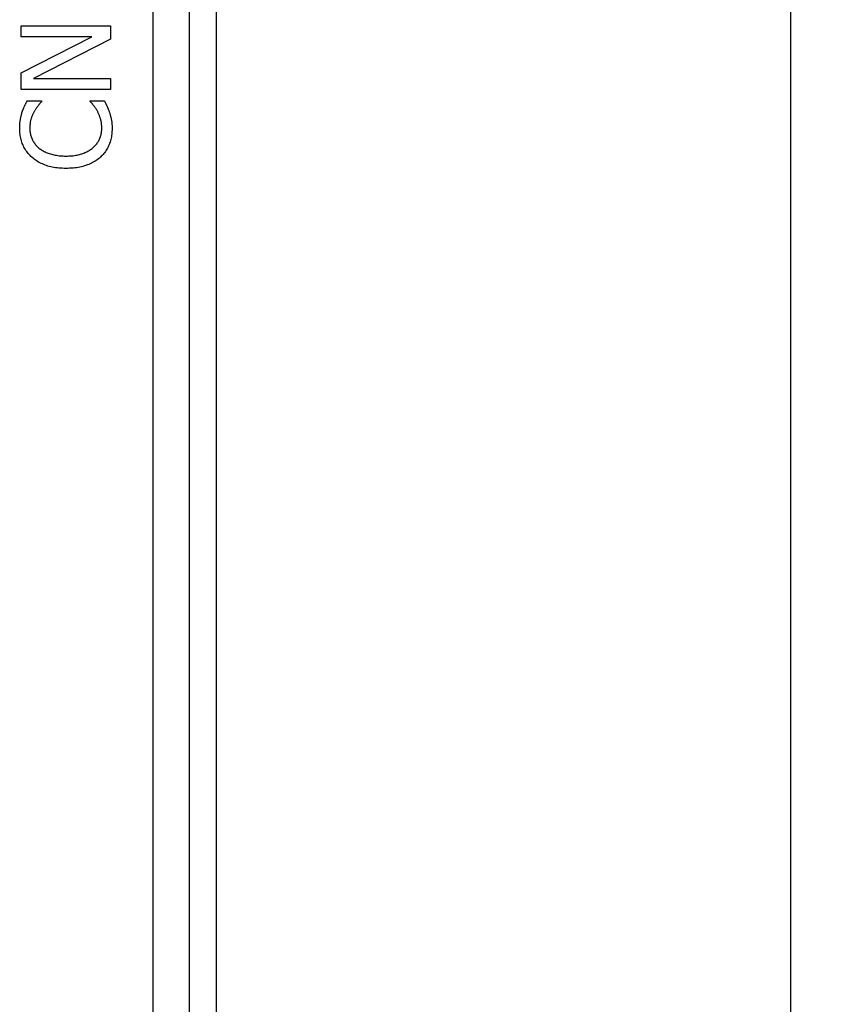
# Model space of a CAD drawing. Extents: x 12123 to 12493, y -1513 to -1171.
# Tile 12 of 33: x 12220 to 12243, y -1343 to -1315. Entities that reach past the tile are written whole.
import ezdxf

# ---------------------------------------------------------------- set-up
doc = ezdxf.new("R2010")
doc.units = 0
doc.layers.get('DEFPOINTS').update_dxf_attribs({"color": 8, "linetype": 'CONTINUOUS'})
doc.layers.add('2', color=2, linetype='CONTINUOUS')
doc.styles.get("Standard").update_dxf_attribs({"font": 'ARIAL.TTF'})
doc.dimstyles.new('ISO-25', dxfattribs={"dimtxt": 8, "dimasz": 8, "dimexe": 1, "dimexo": 1, "dimgap": 3, "dimtad": 1, "dimtxsty": 'STANDARD', "dimcen": 0, "dimclrd": 256, "dimclre": 256, "dimclrt": 2, "dimazin": 3, "dimtfac": 1, "dimtmove": 0, "dimatfit": 3})

# ---------------------------------------------------------------- blocks, each defined once
blk = doc.blocks.new('*D176')
at = {"layer": '2', "color": 7}
for p, q in [((12224.987, -1225.876), (12243.147, -1225.876)), ((12242.147, -1233.876), (12242.147, -1373.876)), ((12225.239, -1381.876), (12243.147, -1381.876))]:
    blk.add_line(p, q, dxfattribs=at)
for points in [[(12240.814, -1233.876), (12243.481, -1233.876), (12242.147, -1225.876)], [(12240.814, -1373.876), (12243.481, -1373.876), (12242.147, -1381.876)]]:
    blk.add_solid(points, dxfattribs=at)
at = {"layer": 'DEFPOINTS', "color": 0}
for p in [(12223.987, -1225.876), (12224.239, -1381.876), (12242.147, -1381.876)]:
    blk.add_point(p, dxfattribs=at)
at = {"layer": '2', "color": 7, "insert": (12235.063, -1303.662), "char_height": 8, "attachment_point": 5, "rotation": 90}
blk.add_mtext('156', dxfattribs=at)

msp = doc.modelspace()

# ---------------------------------------------------------------- linework, layer by layer
at = {"layer": '2', "color": 7}
for p, q in [((12225.799, -1374.883), (12225.799, -1224.87)), ((12223.987, -1225.63), (12223.987, -1374.123)), ((12225.039, -1374.123), (12225.039, -1225.63)), ((12220.244, -1315.364), (12220.244, -1315.049)), ((12220.244, -1315.049), (12222.784, -1315.049)), ((12222.784, -1315.049), (12222.784, -1315.427)), ((12220.244, -1316.387), (12222.255, -1315.364)), ((12222.255, -1315.364), (12220.244, -1315.364)), ((12222.784, -1315.427), (12220.594, -1316.551)), ((12220.244, -1316.866), (12220.244, -1316.387)), ((12220.594, -1316.551), (12222.784, -1316.551)), ((12222.784, -1316.551), (12222.784, -1316.866)), ((12222.784, -1316.866), (12220.244, -1316.866)), ((12220.413, -1317.181), (12220.821, -1317.181)), ((12220.821, -1317.181), (12220.821, -1317.208)), ((12222.208, -1317.206), (12222.208, -1317.181)), ((12222.208, -1317.181), (12222.611, -1317.181))]:
    msp.add_line(p, q, dxfattribs=at)
at = {"layer": '2', "color": 7, "flags": 128}
for points in [[(12220.265, -1317.519), (12220.269, -1317.505), (12220.274, -1317.491), (12220.279, -1317.477), (12220.284, -1317.463), (12220.289, -1317.45), (12220.295, -1317.436), (12220.3, -1317.422), (12220.306, -1317.408), (12220.311, -1317.393), (12220.317, -1317.379), (12220.324, -1317.365), (12220.33, -1317.351), (12220.336, -1317.337), (12220.343, -1317.323), (12220.349, -1317.308), (12220.356, -1317.294), (12220.363, -1317.28), (12220.37, -1317.266), (12220.377, -1317.252), (12220.384, -1317.238), (12220.391, -1317.223), (12220.398, -1317.209), (12220.406, -1317.195), (12220.413, -1317.181)], [(12220.821, -1317.208), (12220.814, -1317.216), (12220.807, -1317.224), (12220.799, -1317.232), (12220.791, -1317.241), (12220.784, -1317.25), (12220.775, -1317.259), (12220.767, -1317.269), (12220.759, -1317.279), (12220.75, -1317.29), (12220.741, -1317.301), (12220.731, -1317.312), (12220.722, -1317.323), (12220.712, -1317.335), (12220.703, -1317.347), (12220.693, -1317.36), (12220.684, -1317.373), (12220.674, -1317.387), (12220.665, -1317.401), (12220.655, -1317.415), (12220.646, -1317.43), (12220.637, -1317.446), (12220.627, -1317.461), (12220.618, -1317.477), (12220.609, -1317.494)], [(12222.412, -1317.475), (12222.403, -1317.46), (12222.394, -1317.445), (12222.385, -1317.431), (12222.376, -1317.416), (12222.367, -1317.402), (12222.358, -1317.389), (12222.349, -1317.375), (12222.34, -1317.363), (12222.33, -1317.35), (12222.321, -1317.338), (12222.312, -1317.326), (12222.303, -1317.314), (12222.294, -1317.303), (12222.285, -1317.292), (12222.276, -1317.281), (12222.268, -1317.271), (12222.259, -1317.262), (12222.251, -1317.252), (12222.243, -1317.244), (12222.236, -1317.235), (12222.229, -1317.227), (12222.222, -1317.22), (12222.215, -1317.213), (12222.208, -1317.206)], [(12222.611, -1317.181), (12222.618, -1317.195), (12222.624, -1317.209), (12222.631, -1317.223), (12222.637, -1317.236), (12222.644, -1317.25), (12222.65, -1317.263), (12222.656, -1317.276), (12222.662, -1317.289), (12222.668, -1317.302), (12222.675, -1317.315), (12222.681, -1317.327), (12222.687, -1317.34), (12222.693, -1317.352), (12222.699, -1317.365), (12222.704, -1317.379), (12222.71, -1317.392), (12222.716, -1317.407), (12222.722, -1317.421), (12222.728, -1317.437), (12222.733, -1317.452), (12222.739, -1317.468), (12222.744, -1317.485), (12222.75, -1317.501), (12222.756, -1317.519)], [(12220.199, -1317.965), (12220.199, -1317.944), (12220.2, -1317.923), (12220.2, -1317.903), (12220.201, -1317.882), (12220.202, -1317.862), (12220.204, -1317.842), (12220.205, -1317.822), (12220.207, -1317.802), (12220.21, -1317.783), (12220.212, -1317.763), (12220.215, -1317.744), (12220.218, -1317.726), (12220.221, -1317.707), (12220.224, -1317.689), (12220.228, -1317.671), (12220.231, -1317.653), (12220.235, -1317.635), (12220.239, -1317.618), (12220.243, -1317.601), (12220.247, -1317.584), (12220.251, -1317.567), (12220.256, -1317.551), (12220.26, -1317.535), (12220.265, -1317.519)], [(12220.609, -1317.494), (12220.6, -1317.51), (12220.591, -1317.527), (12220.583, -1317.543), (12220.575, -1317.56), (12220.568, -1317.578), (12220.56, -1317.595), (12220.553, -1317.613), (12220.546, -1317.631), (12220.539, -1317.649), (12220.533, -1317.667), (12220.527, -1317.686), (12220.521, -1317.705), (12220.516, -1317.724), (12220.511, -1317.744), (12220.506, -1317.764), (12220.502, -1317.785), (12220.499, -1317.806), (12220.496, -1317.828), (12220.493, -1317.85), (12220.491, -1317.872), (12220.489, -1317.895), (12220.488, -1317.919), (12220.487, -1317.943), (12220.487, -1317.967)], [(12222.537, -1317.967), (12222.537, -1317.943), (12222.536, -1317.919), (12222.535, -1317.896), (12222.533, -1317.872), (12222.531, -1317.849), (12222.528, -1317.827), (12222.525, -1317.804), (12222.521, -1317.782), (12222.517, -1317.76), (12222.512, -1317.739), (12222.507, -1317.718), (12222.501, -1317.697), (12222.495, -1317.676), (12222.489, -1317.656), (12222.482, -1317.636), (12222.475, -1317.617), (12222.468, -1317.598), (12222.461, -1317.579), (12222.453, -1317.561), (12222.446, -1317.543), (12222.437, -1317.526), (12222.429, -1317.509), (12222.421, -1317.492), (12222.412, -1317.475)], [(12222.756, -1317.519), (12222.762, -1317.537), (12222.767, -1317.555), (12222.773, -1317.573), (12222.778, -1317.591), (12222.783, -1317.608), (12222.788, -1317.626), (12222.792, -1317.643), (12222.797, -1317.66), (12222.801, -1317.676), (12222.804, -1317.693), (12222.808, -1317.709), (12222.811, -1317.725), (12222.814, -1317.741), (12222.817, -1317.758), (12222.819, -1317.775), (12222.821, -1317.794), (12222.823, -1317.813), (12222.825, -1317.834), (12222.826, -1317.855), (12222.828, -1317.876), (12222.829, -1317.899), (12222.829, -1317.922), (12222.83, -1317.947), (12222.83, -1317.972)], [(12220.549, -1318.791), (12220.521, -1318.765), (12220.494, -1318.738), (12220.469, -1318.711), (12220.444, -1318.683), (12220.421, -1318.654), (12220.398, -1318.625), (12220.377, -1318.594), (12220.357, -1318.563), (12220.338, -1318.531), (12220.321, -1318.498), (12220.304, -1318.465), (12220.289, -1318.431), (12220.274, -1318.396), (12220.261, -1318.36), (12220.249, -1318.324), (12220.239, -1318.286), (12220.23, -1318.249), (12220.221, -1318.21), (12220.215, -1318.171), (12220.209, -1318.131), (12220.205, -1318.091), (12220.202, -1318.05), (12220.2, -1318.008), (12220.199, -1317.965)], [(12220.487, -1317.967), (12220.488, -1317.994), (12220.489, -1318.021), (12220.491, -1318.048), (12220.495, -1318.074), (12220.499, -1318.1), (12220.504, -1318.126), (12220.51, -1318.151), (12220.517, -1318.176), (12220.525, -1318.202), (12220.534, -1318.226), (12220.543, -1318.251), (12220.554, -1318.275), (12220.566, -1318.299), (12220.578, -1318.323), (12220.591, -1318.345), (12220.606, -1318.368), (12220.62, -1318.39), (12220.636, -1318.411), (12220.653, -1318.432), (12220.67, -1318.453), (12220.689, -1318.473), (12220.708, -1318.492), (12220.728, -1318.511), (12220.749, -1318.529)], [(12222.284, -1318.521), (12222.305, -1318.503), (12222.324, -1318.484), (12222.343, -1318.465), (12222.361, -1318.446), (12222.378, -1318.426), (12222.394, -1318.405), (12222.41, -1318.384), (12222.424, -1318.362), (12222.438, -1318.34), (12222.451, -1318.318), (12222.462, -1318.295), (12222.474, -1318.271), (12222.484, -1318.247), (12222.493, -1318.223), (12222.501, -1318.198), (12222.509, -1318.174), (12222.516, -1318.149), (12222.521, -1318.124), (12222.526, -1318.098), (12222.53, -1318.073), (12222.533, -1318.047), (12222.536, -1318.02), (12222.537, -1317.994), (12222.537, -1317.967)], [(12222.83, -1317.972), (12222.829, -1318.012), (12222.827, -1318.053), (12222.824, -1318.093), (12222.82, -1318.132), (12222.815, -1318.171), (12222.809, -1318.209), (12222.801, -1318.247), (12222.793, -1318.284), (12222.783, -1318.321), (12222.772, -1318.357), (12222.76, -1318.392), (12222.746, -1318.427), (12222.732, -1318.462), (12222.716, -1318.496), (12222.699, -1318.528), (12222.681, -1318.56), (12222.662, -1318.592), (12222.642, -1318.622), (12222.621, -1318.652), (12222.598, -1318.681), (12222.574, -1318.709), (12222.549, -1318.736), (12222.523, -1318.763), (12222.496, -1318.789)], [(12220.749, -1318.529), (12220.771, -1318.547), (12220.794, -1318.564), (12220.818, -1318.58), (12220.843, -1318.595), (12220.868, -1318.61), (12220.895, -1318.625), (12220.923, -1318.638), (12220.951, -1318.651), (12220.981, -1318.663), (12221.011, -1318.675), (12221.043, -1318.686), (12221.075, -1318.696), (12221.108, -1318.706), (12221.142, -1318.714), (12221.176, -1318.722), (12221.211, -1318.729), (12221.247, -1318.735), (12221.284, -1318.741), (12221.321, -1318.745), (12221.359, -1318.749), (12221.397, -1318.752), (12221.436, -1318.754), (12221.476, -1318.755), (12221.516, -1318.756)], [(12221.516, -1318.756), (12221.559, -1318.755), (12221.602, -1318.754), (12221.643, -1318.752), (12221.683, -1318.749), (12221.722, -1318.745), (12221.76, -1318.74), (12221.797, -1318.734), (12221.833, -1318.728), (12221.867, -1318.72), (12221.901, -1318.712), (12221.934, -1318.703), (12221.966, -1318.693), (12221.997, -1318.682), (12222.027, -1318.671), (12222.057, -1318.659), (12222.085, -1318.646), (12222.113, -1318.633), (12222.14, -1318.619), (12222.166, -1318.604), (12222.191, -1318.589), (12222.216, -1318.573), (12222.239, -1318.556), (12222.262, -1318.539), (12222.284, -1318.521)], [(12221.516, -1319.108), (12221.464, -1319.107), (12221.412, -1319.105), (12221.362, -1319.103), (12221.313, -1319.099), (12221.265, -1319.094), (12221.218, -1319.087), (12221.172, -1319.08), (12221.128, -1319.072), (12221.084, -1319.062), (12221.042, -1319.051), (12221.001, -1319.039), (12220.961, -1319.026), (12220.922, -1319.012), (12220.883, -1318.997), (12220.846, -1318.981), (12220.81, -1318.964), (12220.774, -1318.946), (12220.739, -1318.927), (12220.706, -1318.907), (12220.673, -1318.886), (12220.64, -1318.863), (12220.609, -1318.84), (12220.579, -1318.816), (12220.549, -1318.791)], [(12222.496, -1318.789), (12222.468, -1318.814), (12222.439, -1318.838), (12222.409, -1318.861), (12222.377, -1318.883), (12222.345, -1318.904), (12222.311, -1318.924), (12222.276, -1318.943), (12222.24, -1318.961), (12222.203, -1318.978), (12222.165, -1318.995), (12222.125, -1319.01), (12222.085, -1319.024), (12222.043, -1319.038), (12222, -1319.05), (12221.956, -1319.061), (12221.912, -1319.071), (12221.866, -1319.079), (12221.819, -1319.087), (12221.771, -1319.093), (12221.722, -1319.098), (12221.672, -1319.103), (12221.621, -1319.105), (12221.569, -1319.107), (12221.516, -1319.108)]]:
    msp.add_lwpolyline(points, dxfattribs=at)

# ---------------------------------------------------------------- dimensions: what is measured, and where the dimension line sits
at = {"layer": '2', "color": 7}
dim = msp.add_linear_dim(base=(12242.147, -1381.876), p1=(12223.987, -1225.876), p2=(12224.239, -1381.876), angle=90, dimstyle='ISO-25', override={"dimclrd": 7, "dimclre": 7, "dimclrt": 7}, dxfattribs=at)
dim.commit()
dim.dimension.update_dxf_attribs({"geometry": '*D176', "text_midpoint": (12242.147, -1303.662), "dimtype": 160})

doc.saveas('drawing.dxf')
